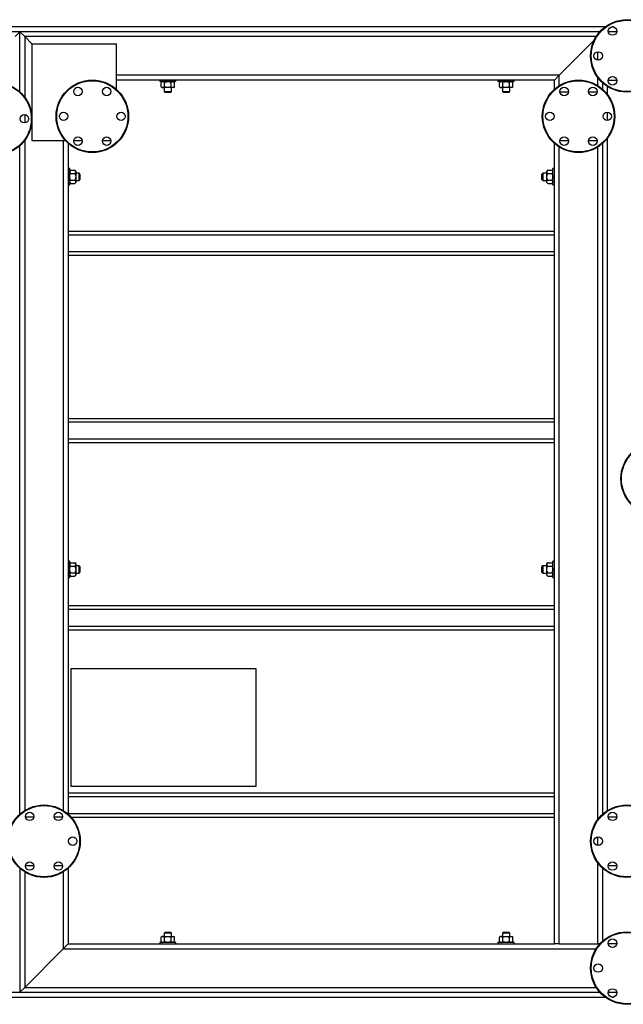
# Model space of a CAD drawing. Header units: millimetres. Extents: x 5 to 589, y 5 to 415.
# Tile 46 of 85: x 330 to 376, y 71 to 145. Entities that reach past the tile are written whole.
import ezdxf

# ---------------------------------------------------------------- set-up
doc = ezdxf.new("R2010")
doc.units = ezdxf.units.MM
doc.layers.add('TRAIT-FORT', color=4, linetype='Continuous', lineweight=25)

msp = doc.modelspace()

# ---------------------------------------------------------------- linework, layer by layer
at = {"layer": 'TRAIT-FORT', "color": 4, "linetype": 'Continuous', "lineweight": 25}
for p, q in [((373.81, 144.003), (316.512, 144.003)), ((330.161, 144.003), (316.512, 144.003)), ((374.206, 144.366), (316.786, 144.366)), ((329.797, 143.639), (330.161, 144.003)), ((330.161, 144.003), (329.797, 143.639)), ((330.161, 139.49), (330.161, 144.003)), ((330.161, 144.003), (330.525, 143.639)), ((373.81, 144.003), (330.161, 144.003)), ((330.525, 143.639), (330.161, 144.003)), ((375.077, 144.003), (374.449, 144.003)), ((374.826, 144.366), (374.701, 144.366)), ((330.525, 143.639), (331.07, 143.094)), ((330.525, 143.639), (330.525, 139.094)), ((373.536, 143.639), (330.525, 143.639)), ((331.07, 143.094), (337.434, 143.094)), ((331.07, 143.094), (331.07, 135.821)), ((337.434, 139.672), (337.434, 143.094)), ((370.752, 140.73), (373.382, 143.36)), ((373.661, 141.867), (373.661, 142.502)), ((370.752, 140.73), (337.434, 140.73)), ((370.388, 140.366), (337.434, 140.366)), ((340.684, 140.366), (340.684, 140.253)), ((341.911, 140.253), (340.684, 140.253)), ((340.866, 140.253), (340.799, 140.186)), ((340.799, 139.865), (340.799, 140.186)), ((341.048, 139.865), (341.048, 140.186)), ((341.547, 139.865), (341.547, 140.186)), ((341.796, 140.186), (341.729, 140.253)), ((341.796, 139.865), (341.796, 140.186)), ((341.911, 140.253), (341.911, 140.366)), ((366.138, 140.366), (366.138, 140.253)), ((367.366, 140.253), (366.138, 140.253)), ((366.32, 140.253), (366.253, 140.186)), ((366.253, 139.865), (366.253, 140.186)), ((366.503, 139.865), (366.503, 140.186)), ((367.001, 139.865), (367.001, 140.186)), ((367.251, 140.186), (367.184, 140.253)), ((367.251, 139.865), (367.251, 140.186)), ((367.366, 140.253), (367.366, 140.366)), ((370.388, 140.366), (370.752, 140.73)), ((370.752, 140.73), (370.388, 140.366)), ((370.388, 139.672), (370.388, 140.366)), ((370.752, 139.946), (370.752, 140.73)), ((373.661, 139.946), (373.661, 140.548)), ((374.025, 139.672), (374.025, 140.152)), ((374.449, 140.366), (375.077, 140.366)), ((340.799, 139.865), (340.866, 139.798)), ((340.923, 139.798), (340.866, 139.798)), ((341.297, 139.798), (340.923, 139.798)), ((341.025, 139.798), (341.025, 139.503)), ((341.025, 139.503), (341.093, 139.435)), ((341.025, 139.503), (341.57, 139.503)), ((341.502, 139.435), (341.093, 139.435)), ((341.671, 139.798), (341.297, 139.798)), ((341.502, 139.435), (341.57, 139.503)), ((341.57, 139.503), (341.57, 139.798)), ((341.729, 139.798), (341.671, 139.798)), ((341.729, 139.798), (341.796, 139.865)), ((366.253, 139.865), (366.32, 139.798)), ((366.378, 139.798), (366.32, 139.798)), ((366.752, 139.798), (366.378, 139.798)), ((366.479, 139.798), (366.479, 139.503)), ((366.479, 139.503), (366.547, 139.435)), ((366.479, 139.503), (367.025, 139.503)), ((366.956, 139.435), (366.547, 139.435)), ((367.126, 139.798), (366.752, 139.798)), ((366.956, 139.435), (367.025, 139.503)), ((367.025, 139.503), (367.025, 139.798)), ((367.184, 139.798), (367.126, 139.798)), ((367.184, 139.798), (367.251, 139.865)), ((371.441, 139.457), (370.813, 139.457)), ((373.6, 139.457), (372.972, 139.457)), ((374.388, 139.275), (374.388, 139.878)), ((374.388, 137.322), (374.388, 137.956)), ((330.525, 137.775), (330.525, 137.14)), ((330.525, 135.821), (330.525, 85.401)), ((331.07, 135.821), (333.583, 135.821)), ((333.434, 135.821), (333.434, 85.401)), ((333.797, 135.606), (333.797, 85.126)), ((334.222, 135.821), (334.85, 135.821)), ((336.381, 135.821), (336.979, 135.821)), ((336.979, 135.821), (337.004, 135.846)), ((370.388, 75.366), (370.388, 135.606)), ((370.813, 135.821), (371.441, 135.821)), ((372.972, 135.821), (373.6, 135.821)), ((374.025, 85.126), (374.025, 135.606)), ((374.388, 85.401), (374.388, 136.003)), ((330.161, 85.126), (330.161, 135.425)), ((370.752, 75.366), (370.752, 135.332)), ((373.661, 84.73), (373.661, 135.332)), ((333.911, 133.707), (333.797, 133.707)), ((333.911, 132.48), (333.911, 133.707)), ((333.978, 133.592), (333.911, 133.525)), ((333.978, 133.592), (334.299, 133.592)), ((334.366, 133.525), (334.299, 133.592)), ((334.366, 133.525), (334.366, 133.468)), ((334.366, 133.468), (334.366, 133.094)), ((334.616, 133.366), (334.366, 133.366)), ((334.684, 133.298), (334.616, 133.366)), ((334.616, 132.821), (334.616, 133.366)), ((369.525, 133.366), (369.456, 133.298)), ((369.82, 133.366), (369.525, 133.366)), ((369.525, 133.366), (369.525, 132.821)), ((369.887, 133.592), (369.82, 133.525)), ((369.82, 133.468), (369.82, 133.525)), ((369.82, 133.094), (369.82, 133.468)), ((369.887, 133.592), (370.208, 133.592)), ((370.275, 133.525), (370.208, 133.592)), ((370.388, 133.707), (370.275, 133.707)), ((370.275, 132.48), (370.275, 133.707)), ((333.911, 132.662), (333.978, 132.595)), ((333.978, 133.343), (334.299, 133.343)), ((333.978, 132.844), (334.299, 132.844)), ((334.299, 132.595), (334.366, 132.662)), ((334.366, 133.094), (334.366, 132.72)), ((334.366, 132.821), (334.616, 132.821)), ((334.366, 132.72), (334.366, 132.662)), ((334.616, 132.821), (334.684, 132.889)), ((334.684, 133.298), (334.684, 132.889)), ((369.456, 132.889), (369.456, 133.298)), ((369.456, 132.889), (369.525, 132.821)), ((369.525, 132.821), (369.82, 132.821)), ((369.82, 132.72), (369.82, 133.094)), ((369.82, 132.662), (369.82, 132.72)), ((369.82, 132.662), (369.887, 132.595)), ((369.887, 133.343), (370.208, 133.343)), ((369.887, 132.844), (370.208, 132.844)), ((370.208, 132.595), (370.275, 132.662)), ((333.797, 132.48), (333.911, 132.48)), ((333.978, 132.595), (334.299, 132.595)), ((369.887, 132.595), (370.208, 132.595)), ((370.275, 132.48), (370.388, 132.48)), ((333.797, 129.003), (370.388, 129.003)), ((333.797, 128.73), (370.388, 128.73)), ((333.797, 127.457), (370.388, 127.457)), ((333.797, 127.185), (370.388, 127.185)), ((333.797, 114.912), (370.388, 114.912)), ((333.797, 114.639), (370.388, 114.639)), ((333.797, 113.366), (370.388, 113.366)), ((333.797, 113.094), (370.388, 113.094)), ((333.911, 104.162), (333.797, 104.162)), ((333.911, 102.935), (333.911, 104.162)), ((333.978, 104.047), (333.911, 103.98)), ((333.978, 104.047), (334.299, 104.047)), ((333.978, 103.798), (334.299, 103.798)), ((334.366, 103.98), (334.299, 104.047)), ((334.366, 103.98), (334.366, 103.922)), ((334.366, 103.922), (334.366, 103.548)), ((334.616, 103.821), (334.366, 103.821)), ((334.684, 103.753), (334.616, 103.821)), ((334.616, 103.275), (334.616, 103.821)), ((334.684, 103.753), (334.684, 103.344)), ((369.525, 103.821), (369.456, 103.753)), ((369.456, 103.344), (369.456, 103.753)), ((369.82, 103.821), (369.525, 103.821)), ((369.525, 103.821), (369.525, 103.275)), ((369.887, 104.047), (369.82, 103.98)), ((369.82, 103.922), (369.82, 103.98)), ((369.82, 103.548), (369.82, 103.922)), ((369.887, 104.047), (370.208, 104.047)), ((369.887, 103.798), (370.208, 103.798)), ((370.275, 103.98), (370.208, 104.047)), ((370.388, 104.162), (370.275, 104.162)), ((370.275, 102.935), (370.275, 104.162)), ((333.911, 103.116), (333.978, 103.05)), ((333.978, 103.299), (334.299, 103.299)), ((333.978, 103.05), (334.299, 103.05)), ((334.299, 103.05), (334.366, 103.116)), ((334.366, 103.548), (334.366, 103.174)), ((334.366, 103.275), (334.616, 103.275)), ((334.366, 103.174), (334.366, 103.116)), ((334.616, 103.275), (334.684, 103.344)), ((369.456, 103.344), (369.525, 103.275)), ((369.525, 103.275), (369.82, 103.275)), ((369.82, 103.174), (369.82, 103.548)), ((369.82, 103.116), (369.82, 103.174)), ((369.82, 103.116), (369.887, 103.05)), ((369.887, 103.299), (370.208, 103.299)), ((369.887, 103.05), (370.208, 103.05)), ((370.208, 103.05), (370.275, 103.116)), ((333.797, 102.935), (333.911, 102.935)), ((370.275, 102.935), (370.388, 102.935)), ((333.797, 100.821), (370.388, 100.821)), ((333.797, 100.548), (370.388, 100.548)), ((333.797, 99.275), (370.388, 99.275)), ((333.797, 99.003), (370.388, 99.003)), ((334.017, 96.094), (347.93, 96.094)), ((334.017, 87.215), (334.017, 96.094)), ((347.93, 96.094), (347.93, 87.215)), ((333.797, 86.73), (370.388, 86.73)), ((347.93, 87.215), (334.017, 87.215)), ((333.797, 86.457), (370.388, 86.457)), ((331.214, 84.912), (330.586, 84.912)), ((333.373, 84.912), (332.745, 84.912)), ((333.797, 85.185), (370.388, 85.185)), ((334.012, 84.912), (370.388, 84.912)), ((375.077, 84.912), (374.449, 84.912)), ((373.661, 82.776), (373.661, 83.411)), ((330.161, 81.061), (330.161, 71.73)), ((330.525, 80.787), (330.525, 72.094)), ((330.586, 81.275), (331.214, 81.275)), ((332.745, 81.275), (333.373, 81.275)), ((333.434, 80.787), (333.434, 75.003)), ((333.797, 81.061), (333.797, 75.366)), ((373.661, 75.366), (373.661, 81.457)), ((374.025, 75.581), (374.025, 81.061)), ((374.449, 81.275), (375.077, 81.275)), ((340.866, 75.935), (340.799, 75.868)), ((340.799, 75.547), (340.799, 75.868)), ((340.866, 75.935), (340.923, 75.935)), ((340.923, 75.935), (341.297, 75.935)), ((341.093, 76.253), (341.025, 76.185)), ((341.025, 76.185), (341.025, 75.935)), ((341.57, 76.185), (341.025, 76.185)), ((341.048, 75.547), (341.048, 75.868)), ((341.093, 76.253), (341.502, 76.253)), ((341.297, 75.935), (341.671, 75.935)), ((341.57, 76.185), (341.502, 76.253)), ((341.547, 75.547), (341.547, 75.868)), ((341.57, 75.935), (341.57, 76.185)), ((341.671, 75.935), (341.729, 75.935)), ((341.796, 75.868), (341.729, 75.935)), ((341.796, 75.547), (341.796, 75.868)), ((366.32, 75.935), (366.253, 75.868)), ((366.253, 75.547), (366.253, 75.868)), ((366.32, 75.935), (366.378, 75.935)), ((366.378, 75.935), (366.752, 75.935)), ((366.547, 76.253), (366.479, 76.185)), ((366.479, 76.185), (366.479, 75.935)), ((367.025, 76.185), (366.479, 76.185)), ((366.503, 75.547), (366.503, 75.868)), ((366.547, 76.253), (366.956, 76.253)), ((366.752, 75.935), (367.126, 75.935)), ((367.025, 76.185), (366.956, 76.253)), ((367.001, 75.547), (367.001, 75.868)), ((367.025, 75.935), (367.025, 76.185)), ((367.126, 75.935), (367.184, 75.935)), ((367.251, 75.868), (367.184, 75.935)), ((367.251, 75.547), (367.251, 75.868)), ((330.525, 72.094), (333.434, 75.003)), ((333.434, 75.003), (333.797, 75.366)), ((333.797, 75.366), (333.434, 75.003)), ((333.434, 75.003), (373.536, 75.003)), ((333.797, 75.366), (370.388, 75.366)), ((340.684, 75.48), (340.684, 75.366)), ((341.911, 75.48), (340.684, 75.48)), ((340.799, 75.547), (340.866, 75.48)), ((341.729, 75.48), (341.796, 75.547)), ((341.911, 75.366), (341.911, 75.48)), ((366.138, 75.48), (366.138, 75.366)), ((367.366, 75.48), (366.138, 75.48)), ((366.253, 75.547), (366.32, 75.48)), ((367.184, 75.48), (367.251, 75.547)), ((367.366, 75.366), (367.366, 75.48)), ((370.752, 75.366), (370.388, 75.366)), ((370.752, 75.366), (373.661, 75.366)), ((373.81, 75.366), (373.661, 75.366)), ((375.077, 75.366), (374.449, 75.366)), ((330.161, 71.73), (330.525, 72.094)), ((330.525, 72.094), (330.161, 71.73)), ((330.525, 72.094), (373.536, 72.094)), ((316.967, 71.73), (373.81, 71.73)), ((317.241, 71.366), (374.206, 71.366)), ((330.161, 71.73), (373.81, 71.73)), ((374.449, 71.73), (375.077, 71.73)), ((374.701, 71.366), (374.826, 71.366))]:
    msp.add_line(p, q, dxfattribs=at)
for centre, radius in [((375.843, 142.185), 2.727), ((375.843, 142.185), 2.682), ((374.763, 144.054), 0.318), ((373.684, 142.185), 0.318), ((328.343, 137.457), 2.727), ((328.343, 137.457), 2.682), ((335.616, 137.639), 2.727), ((335.616, 137.639), 2.682), ((372.206, 137.639), 2.727), ((372.206, 137.639), 2.682), ((374.763, 140.315), 0.318), ((334.536, 139.509), 0.318), ((336.695, 139.509), 0.318), ((371.127, 139.509), 0.318), ((373.286, 139.509), 0.318), ((333.456, 137.639), 0.318), ((337.775, 137.639), 0.318), ((370.047, 137.639), 0.318), ((374.366, 137.639), 0.318), ((330.502, 137.457), 0.318), ((334.536, 135.769), 0.318), ((336.695, 135.769), 0.318), ((371.127, 135.769), 0.318), ((373.286, 135.769), 0.318), ((378.116, 110.366), 2.727), ((378.116, 110.366), 2.682), ((331.979, 83.094), 2.727), ((331.979, 83.094), 2.682), ((330.9, 84.963), 0.318), ((333.059, 84.963), 0.318), ((375.843, 83.094), 2.727), ((375.843, 83.094), 2.682), ((374.763, 84.963), 0.318), ((334.138, 83.094), 0.318), ((373.684, 83.094), 0.318), ((330.9, 81.224), 0.318), ((333.059, 81.224), 0.318), ((374.763, 81.224), 0.318), ((375.843, 73.548), 2.727), ((375.843, 73.548), 2.682), ((374.763, 75.418), 0.318), ((373.684, 73.548), 0.318), ((374.763, 71.678), 0.318)]:
    msp.add_circle(centre, radius, dxfattribs=at)
for points, knots in [([(340.923, 140.253), (340.901, 140.249), (340.858, 140.241), (340.818, 140.204), (340.799, 140.186)], [0, 0, 0, 0, 0.504, 1, 1, 1, 1]), ([(341.048, 140.186), (341.031, 140.202), (340.996, 140.233), (340.953, 140.251), (340.929, 140.253), (340.923, 140.253)], [0, 0, 0, 0, 0.432385, 0.879554, 1, 1, 1, 1]), ([(341.048, 140.186), (341.077, 140.199), (341.131, 140.224), (341.215, 140.248), (341.27, 140.251), (341.297, 140.253)], [0, 0, 0, 0, 0.370457, 0.681018, 1, 1, 1, 1]), ([(341.297, 140.253), (341.302, 140.253), (341.336, 140.252), (341.402, 140.243), (341.481, 140.217), (341.528, 140.195), (341.547, 140.186)], [0, 0, 0, 0, 0.048369, 0.39933, 0.762965, 1, 1, 1, 1]), ([(341.547, 140.186), (341.564, 140.202), (341.598, 140.233), (341.642, 140.251), (341.666, 140.253), (341.671, 140.253)], [0, 0, 0, 0, 0.432385, 0.879554, 1, 1, 1, 1]), ([(341.671, 140.253), (341.693, 140.249), (341.737, 140.241), (341.776, 140.204), (341.796, 140.186)], [0, 0, 0, 0, 0.504, 1, 1, 1, 1]), ([(366.378, 140.253), (366.356, 140.249), (366.313, 140.241), (366.273, 140.204), (366.253, 140.186)], [0, 0, 0, 0, 0.504, 1, 1, 1, 1]), ([(366.503, 140.186), (366.486, 140.202), (366.451, 140.233), (366.408, 140.251), (366.383, 140.253), (366.378, 140.253)], [0, 0, 0, 0, 0.432385, 0.879554, 1, 1, 1, 1]), ([(366.503, 140.186), (366.532, 140.199), (366.585, 140.224), (366.67, 140.248), (366.724, 140.251), (366.752, 140.253)], [0, 0, 0, 0, 0.370457, 0.681018, 1, 1, 1, 1]), ([(366.752, 140.253), (366.756, 140.253), (366.791, 140.252), (366.857, 140.243), (366.936, 140.217), (366.983, 140.195), (367.001, 140.186)], [0, 0, 0, 0, 0.048369, 0.39933, 0.762965, 1, 1, 1, 1]), ([(367.001, 140.186), (367.018, 140.202), (367.053, 140.233), (367.096, 140.251), (367.121, 140.253), (367.126, 140.253)], [0, 0, 0, 0, 0.432385, 0.879554, 1, 1, 1, 1]), ([(367.126, 140.253), (367.148, 140.249), (367.191, 140.241), (367.231, 140.204), (367.251, 140.186)], [0, 0, 0, 0, 0.504, 1, 1, 1, 1]), ([(340.799, 139.865), (340.807, 139.857), (340.824, 139.841), (340.851, 139.821), (340.879, 139.806), (340.903, 139.799), (340.918, 139.798), (340.923, 139.798)], [0, 0, 0, 0, 0.215517, 0.432226, 0.654457, 0.879688, 1, 1, 1, 1]), ([(340.923, 139.798), (340.945, 139.802), (340.989, 139.81), (341.028, 139.847), (341.048, 139.865)], [0, 0, 0, 0, 0.504, 1, 1, 1, 1]), ([(341.297, 139.798), (341.27, 139.8), (341.216, 139.803), (341.132, 139.826), (341.077, 139.852), (341.048, 139.865)], [0, 0, 0, 0, 0.3099902, 0.6295459, 1, 1, 1, 1]), ([(341.547, 139.865), (341.528, 139.856), (341.482, 139.834), (341.403, 139.808), (341.337, 139.799), (341.302, 139.798), (341.297, 139.798)], [0, 0, 0, 0, 0.2370392, 0.5890192, 0.9516306, 1, 1, 1, 1]), ([(341.671, 139.798), (341.649, 139.802), (341.606, 139.81), (341.566, 139.847), (341.547, 139.865)], [0, 0, 0, 0, 0.504, 1, 1, 1, 1]), ([(341.796, 139.865), (341.779, 139.849), (341.744, 139.818), (341.701, 139.8), (341.677, 139.798), (341.671, 139.798)], [0, 0, 0, 0, 0.4323851, 0.8795539, 1, 1, 1, 1]), ([(366.253, 139.865), (366.262, 139.857), (366.279, 139.841), (366.305, 139.821), (366.333, 139.806), (366.358, 139.799), (366.373, 139.798), (366.378, 139.798)], [0, 0, 0, 0, 0.215517, 0.432226, 0.654457, 0.879688, 1, 1, 1, 1]), ([(366.378, 139.798), (366.4, 139.802), (366.443, 139.81), (366.483, 139.847), (366.503, 139.865)], [0, 0, 0, 0, 0.504, 1, 1, 1, 1]), ([(366.752, 139.798), (366.725, 139.8), (366.67, 139.803), (366.586, 139.826), (366.532, 139.852), (366.503, 139.865)], [0, 0, 0, 0, 0.3099902, 0.6295459, 1, 1, 1, 1]), ([(367.001, 139.865), (366.983, 139.856), (366.937, 139.834), (366.858, 139.808), (366.792, 139.799), (366.756, 139.798), (366.752, 139.798)], [0, 0, 0, 0, 0.2370392, 0.5890192, 0.9516306, 1, 1, 1, 1]), ([(367.126, 139.798), (367.104, 139.802), (367.06, 139.81), (367.021, 139.847), (367.001, 139.865)], [0, 0, 0, 0, 0.504, 1, 1, 1, 1]), ([(367.251, 139.865), (367.233, 139.849), (367.199, 139.818), (367.156, 139.8), (367.131, 139.798), (367.126, 139.798)], [0, 0, 0, 0, 0.4323851, 0.8795539, 1, 1, 1, 1]), ([(333.978, 133.592), (333.97, 133.584), (333.954, 133.567), (333.934, 133.54), (333.919, 133.512), (333.912, 133.488), (333.911, 133.473), (333.911, 133.468)], [0, 0, 0, 0, 0.215517, 0.432226, 0.654457, 0.879688, 1, 1, 1, 1]), ([(333.911, 133.468), (333.915, 133.446), (333.923, 133.402), (333.959, 133.363), (333.978, 133.343)], [0, 0, 0, 0, 0.504, 1, 1, 1, 1]), ([(334.366, 133.468), (334.362, 133.49), (334.354, 133.533), (334.317, 133.573), (334.299, 133.592)], [0, 0, 0, 0, 0.504, 1, 1, 1, 1]), ([(334.299, 133.343), (334.314, 133.36), (334.346, 133.395), (334.364, 133.438), (334.365, 133.462), (334.366, 133.468)], [0, 0, 0, 0, 0.432385, 0.879554, 1, 1, 1, 1]), ([(369.887, 133.592), (369.879, 133.584), (369.863, 133.567), (369.843, 133.54), (369.828, 133.512), (369.821, 133.488), (369.82, 133.473), (369.82, 133.468)], [0, 0, 0, 0, 0.215517, 0.432226, 0.654457, 0.879688, 1, 1, 1, 1]), ([(369.82, 133.468), (369.824, 133.446), (369.832, 133.402), (369.869, 133.363), (369.887, 133.343)], [0, 0, 0, 0, 0.504, 1, 1, 1, 1]), ([(370.275, 133.468), (370.271, 133.49), (370.263, 133.533), (370.226, 133.573), (370.208, 133.592)], [0, 0, 0, 0, 0.504, 1, 1, 1, 1]), ([(370.208, 133.343), (370.223, 133.36), (370.255, 133.395), (370.273, 133.438), (370.274, 133.462), (370.275, 133.468)], [0, 0, 0, 0, 0.432385, 0.879554, 1, 1, 1, 1]), ([(333.911, 133.094), (333.913, 133.121), (333.916, 133.175), (333.939, 133.259), (333.964, 133.314), (333.978, 133.343)], [0, 0, 0, 0, 0.3099902, 0.6295459, 1, 1, 1, 1]), ([(333.978, 132.844), (333.969, 132.863), (333.947, 132.909), (333.921, 132.988), (333.911, 133.054), (333.911, 133.089), (333.911, 133.094)], [0, 0, 0, 0, 0.2370392, 0.5890192, 0.9516306, 1, 1, 1, 1]), ([(333.911, 132.72), (333.915, 132.742), (333.923, 132.785), (333.959, 132.825), (333.978, 132.844)], [0, 0, 0, 0, 0.504, 1, 1, 1, 1]), ([(333.978, 132.595), (333.962, 132.612), (333.93, 132.647), (333.912, 132.69), (333.911, 132.714), (333.911, 132.72)], [0, 0, 0, 0, 0.432385, 0.879554, 1, 1, 1, 1]), ([(334.299, 133.343), (334.312, 133.314), (334.337, 133.26), (334.361, 133.176), (334.364, 133.121), (334.366, 133.094)], [0, 0, 0, 0, 0.370457, 0.681018, 1, 1, 1, 1]), ([(334.366, 133.094), (334.366, 133.089), (334.365, 133.055), (334.356, 132.989), (334.33, 132.91), (334.308, 132.863), (334.299, 132.844)], [0, 0, 0, 0, 0.048369, 0.39933, 0.762965, 1, 1, 1, 1]), ([(334.299, 132.844), (334.314, 132.827), (334.346, 132.793), (334.364, 132.75), (334.365, 132.725), (334.366, 132.72)], [0, 0, 0, 0, 0.432385, 0.879554, 1, 1, 1, 1]), ([(334.366, 132.72), (334.362, 132.698), (334.354, 132.654), (334.317, 132.615), (334.299, 132.595)], [0, 0, 0, 0, 0.504, 1, 1, 1, 1]), ([(369.82, 133.094), (369.822, 133.121), (369.825, 133.175), (369.848, 133.259), (369.873, 133.314), (369.887, 133.343)], [0, 0, 0, 0, 0.3099902, 0.6295459, 1, 1, 1, 1]), ([(369.887, 132.844), (369.878, 132.863), (369.856, 132.909), (369.83, 132.988), (369.82, 133.054), (369.82, 133.089), (369.82, 133.094)], [0, 0, 0, 0, 0.2370392, 0.5890192, 0.9516306, 1, 1, 1, 1]), ([(369.82, 132.72), (369.824, 132.742), (369.832, 132.785), (369.869, 132.825), (369.887, 132.844)], [0, 0, 0, 0, 0.504, 1, 1, 1, 1]), ([(369.887, 132.595), (369.871, 132.612), (369.84, 132.647), (369.821, 132.69), (369.82, 132.714), (369.82, 132.72)], [0, 0, 0, 0, 0.432385, 0.879554, 1, 1, 1, 1]), ([(370.208, 133.343), (370.221, 133.314), (370.246, 133.26), (370.27, 133.176), (370.273, 133.121), (370.275, 133.094)], [0, 0, 0, 0, 0.370457, 0.681018, 1, 1, 1, 1]), ([(370.275, 133.094), (370.275, 133.089), (370.274, 133.055), (370.265, 132.989), (370.239, 132.91), (370.217, 132.863), (370.208, 132.844)], [0, 0, 0, 0, 0.048369, 0.39933, 0.762965, 1, 1, 1, 1]), ([(370.208, 132.844), (370.223, 132.827), (370.255, 132.793), (370.273, 132.75), (370.274, 132.725), (370.275, 132.72)], [0, 0, 0, 0, 0.432385, 0.879554, 1, 1, 1, 1]), ([(370.275, 132.72), (370.271, 132.698), (370.263, 132.654), (370.226, 132.615), (370.208, 132.595)], [0, 0, 0, 0, 0.504, 1, 1, 1, 1]), ([(333.978, 104.047), (333.97, 104.038), (333.954, 104.021), (333.934, 103.995), (333.919, 103.967), (333.912, 103.942), (333.911, 103.927), (333.911, 103.922)], [0, 0, 0, 0, 0.215517, 0.432226, 0.654457, 0.879688, 1, 1, 1, 1]), ([(333.911, 103.922), (333.915, 103.9), (333.923, 103.857), (333.959, 103.817), (333.978, 103.798)], [0, 0, 0, 0, 0.504, 1, 1, 1, 1]), ([(333.911, 103.548), (333.913, 103.575), (333.916, 103.63), (333.939, 103.714), (333.964, 103.768), (333.978, 103.798)], [0, 0, 0, 0, 0.3099902, 0.6295459, 1, 1, 1, 1]), ([(334.366, 103.922), (334.362, 103.944), (334.354, 103.988), (334.317, 104.027), (334.299, 104.047)], [0, 0, 0, 0, 0.504, 1, 1, 1, 1]), ([(334.299, 103.798), (334.314, 103.815), (334.346, 103.849), (334.364, 103.892), (334.365, 103.917), (334.366, 103.922)], [0, 0, 0, 0, 0.432385, 0.879554, 1, 1, 1, 1]), ([(334.299, 103.798), (334.312, 103.768), (334.337, 103.715), (334.361, 103.631), (334.364, 103.576), (334.366, 103.548)], [0, 0, 0, 0, 0.370457, 0.681018, 1, 1, 1, 1]), ([(369.887, 104.047), (369.879, 104.038), (369.863, 104.021), (369.843, 103.995), (369.828, 103.967), (369.821, 103.942), (369.82, 103.927), (369.82, 103.922)], [0, 0, 0, 0, 0.215517, 0.432226, 0.654457, 0.879688, 1, 1, 1, 1]), ([(369.82, 103.922), (369.824, 103.9), (369.832, 103.857), (369.869, 103.817), (369.887, 103.798)], [0, 0, 0, 0, 0.504, 1, 1, 1, 1]), ([(369.82, 103.548), (369.822, 103.575), (369.825, 103.63), (369.848, 103.714), (369.873, 103.768), (369.887, 103.798)], [0, 0, 0, 0, 0.3099902, 0.6295459, 1, 1, 1, 1]), ([(370.275, 103.922), (370.271, 103.944), (370.263, 103.988), (370.226, 104.027), (370.208, 104.047)], [0, 0, 0, 0, 0.504, 1, 1, 1, 1]), ([(370.208, 103.798), (370.223, 103.815), (370.255, 103.849), (370.273, 103.892), (370.274, 103.917), (370.275, 103.922)], [0, 0, 0, 0, 0.432385, 0.879554, 1, 1, 1, 1]), ([(370.208, 103.798), (370.221, 103.768), (370.246, 103.715), (370.27, 103.631), (370.273, 103.576), (370.275, 103.548)], [0, 0, 0, 0, 0.370457, 0.681018, 1, 1, 1, 1]), ([(333.978, 103.299), (333.969, 103.317), (333.947, 103.364), (333.921, 103.442), (333.911, 103.508), (333.911, 103.544), (333.911, 103.548)], [0, 0, 0, 0, 0.2370392, 0.5890192, 0.9516306, 1, 1, 1, 1]), ([(333.911, 103.174), (333.915, 103.196), (333.923, 103.24), (333.959, 103.279), (333.978, 103.299)], [0, 0, 0, 0, 0.504, 1, 1, 1, 1]), ([(333.978, 103.05), (333.962, 103.067), (333.93, 103.101), (333.912, 103.144), (333.911, 103.169), (333.911, 103.174)], [0, 0, 0, 0, 0.432385, 0.879554, 1, 1, 1, 1]), ([(334.366, 103.548), (334.366, 103.544), (334.365, 103.509), (334.356, 103.443), (334.33, 103.365), (334.308, 103.317), (334.299, 103.299)], [0, 0, 0, 0, 0.048369, 0.39933, 0.762965, 1, 1, 1, 1]), ([(334.299, 103.299), (334.314, 103.282), (334.346, 103.247), (334.364, 103.204), (334.365, 103.179), (334.366, 103.174)], [0, 0, 0, 0, 0.432385, 0.879554, 1, 1, 1, 1]), ([(334.366, 103.174), (334.362, 103.152), (334.354, 103.109), (334.317, 103.069), (334.299, 103.05)], [0, 0, 0, 0, 0.504, 1, 1, 1, 1]), ([(369.887, 103.299), (369.878, 103.317), (369.856, 103.364), (369.83, 103.442), (369.82, 103.508), (369.82, 103.544), (369.82, 103.548)], [0, 0, 0, 0, 0.2370392, 0.5890192, 0.9516306, 1, 1, 1, 1]), ([(369.82, 103.174), (369.824, 103.196), (369.832, 103.24), (369.869, 103.279), (369.887, 103.299)], [0, 0, 0, 0, 0.504, 1, 1, 1, 1]), ([(369.887, 103.05), (369.871, 103.067), (369.84, 103.101), (369.821, 103.144), (369.82, 103.169), (369.82, 103.174)], [0, 0, 0, 0, 0.432385, 0.879554, 1, 1, 1, 1]), ([(370.275, 103.548), (370.275, 103.544), (370.274, 103.509), (370.265, 103.443), (370.239, 103.365), (370.217, 103.317), (370.208, 103.299)], [0, 0, 0, 0, 0.048369, 0.39933, 0.762965, 1, 1, 1, 1]), ([(370.208, 103.299), (370.223, 103.282), (370.255, 103.247), (370.273, 103.204), (370.274, 103.179), (370.275, 103.174)], [0, 0, 0, 0, 0.432385, 0.879554, 1, 1, 1, 1]), ([(370.275, 103.174), (370.271, 103.152), (370.263, 103.109), (370.226, 103.069), (370.208, 103.05)], [0, 0, 0, 0, 0.504, 1, 1, 1, 1]), ([(340.923, 75.935), (340.901, 75.931), (340.858, 75.923), (340.818, 75.886), (340.799, 75.868)], [0, 0, 0, 0, 0.504, 1, 1, 1, 1]), ([(341.048, 75.868), (341.031, 75.883), (340.996, 75.915), (340.953, 75.933), (340.929, 75.934), (340.923, 75.935)], [0, 0, 0, 0, 0.432385, 0.879554, 1, 1, 1, 1]), ([(341.048, 75.868), (341.077, 75.881), (341.131, 75.906), (341.215, 75.93), (341.27, 75.933), (341.297, 75.935)], [0, 0, 0, 0, 0.370457, 0.681018, 1, 1, 1, 1]), ([(341.297, 75.935), (341.302, 75.935), (341.336, 75.934), (341.402, 75.925), (341.481, 75.899), (341.528, 75.877), (341.547, 75.868)], [0, 0, 0, 0, 0.048369, 0.39933, 0.762965, 1, 1, 1, 1]), ([(341.547, 75.868), (341.564, 75.883), (341.598, 75.915), (341.642, 75.933), (341.666, 75.934), (341.671, 75.935)], [0, 0, 0, 0, 0.432385, 0.879554, 1, 1, 1, 1]), ([(341.671, 75.935), (341.693, 75.931), (341.737, 75.923), (341.776, 75.886), (341.796, 75.868)], [0, 0, 0, 0, 0.504, 1, 1, 1, 1]), ([(366.378, 75.935), (366.356, 75.931), (366.313, 75.923), (366.273, 75.886), (366.253, 75.868)], [0, 0, 0, 0, 0.504, 1, 1, 1, 1]), ([(366.503, 75.868), (366.486, 75.883), (366.451, 75.915), (366.408, 75.933), (366.383, 75.934), (366.378, 75.935)], [0, 0, 0, 0, 0.432385, 0.879554, 1, 1, 1, 1]), ([(366.503, 75.868), (366.532, 75.881), (366.585, 75.906), (366.67, 75.93), (366.724, 75.933), (366.752, 75.935)], [0, 0, 0, 0, 0.370457, 0.681018, 1, 1, 1, 1]), ([(366.752, 75.935), (366.756, 75.935), (366.791, 75.934), (366.857, 75.925), (366.936, 75.899), (366.983, 75.877), (367.001, 75.868)], [0, 0, 0, 0, 0.048369, 0.39933, 0.762965, 1, 1, 1, 1]), ([(367.001, 75.868), (367.018, 75.883), (367.053, 75.915), (367.096, 75.933), (367.121, 75.934), (367.126, 75.935)], [0, 0, 0, 0, 0.432385, 0.879554, 1, 1, 1, 1]), ([(367.126, 75.935), (367.148, 75.931), (367.191, 75.923), (367.231, 75.886), (367.251, 75.868)], [0, 0, 0, 0, 0.504, 1, 1, 1, 1]), ([(340.799, 75.547), (340.807, 75.539), (340.824, 75.523), (340.851, 75.503), (340.879, 75.488), (340.903, 75.481), (340.918, 75.48), (340.923, 75.48)], [0, 0, 0, 0, 0.215517, 0.432226, 0.654457, 0.879688, 1, 1, 1, 1]), ([(340.923, 75.48), (340.945, 75.484), (340.989, 75.492), (341.028, 75.529), (341.048, 75.547)], [0, 0, 0, 0, 0.504, 1, 1, 1, 1]), ([(341.297, 75.48), (341.27, 75.482), (341.216, 75.485), (341.132, 75.508), (341.077, 75.533), (341.048, 75.547)], [0, 0, 0, 0, 0.3099902, 0.6295459, 1, 1, 1, 1]), ([(341.547, 75.547), (341.528, 75.538), (341.482, 75.516), (341.403, 75.49), (341.337, 75.48), (341.302, 75.48), (341.297, 75.48)], [0, 0, 0, 0, 0.2370392, 0.5890192, 0.9516306, 1, 1, 1, 1]), ([(341.671, 75.48), (341.649, 75.484), (341.606, 75.492), (341.566, 75.529), (341.547, 75.547)], [0, 0, 0, 0, 0.504, 1, 1, 1, 1]), ([(341.796, 75.547), (341.779, 75.531), (341.744, 75.499), (341.701, 75.481), (341.677, 75.48), (341.671, 75.48)], [0, 0, 0, 0, 0.4323851, 0.8795539, 1, 1, 1, 1]), ([(366.253, 75.547), (366.262, 75.539), (366.279, 75.523), (366.305, 75.503), (366.333, 75.488), (366.358, 75.481), (366.373, 75.48), (366.378, 75.48)], [0, 0, 0, 0, 0.215517, 0.432226, 0.654457, 0.879688, 1, 1, 1, 1]), ([(366.378, 75.48), (366.4, 75.484), (366.443, 75.492), (366.483, 75.529), (366.503, 75.547)], [0, 0, 0, 0, 0.504, 1, 1, 1, 1]), ([(366.752, 75.48), (366.725, 75.482), (366.67, 75.485), (366.586, 75.508), (366.532, 75.533), (366.503, 75.547)], [0, 0, 0, 0, 0.3099902, 0.6295459, 1, 1, 1, 1]), ([(367.001, 75.547), (366.983, 75.538), (366.937, 75.516), (366.858, 75.49), (366.792, 75.48), (366.756, 75.48), (366.752, 75.48)], [0, 0, 0, 0, 0.2370392, 0.5890192, 0.9516306, 1, 1, 1, 1]), ([(367.126, 75.48), (367.104, 75.484), (367.06, 75.492), (367.021, 75.529), (367.001, 75.547)], [0, 0, 0, 0, 0.504, 1, 1, 1, 1]), ([(367.251, 75.547), (367.233, 75.531), (367.199, 75.499), (367.156, 75.481), (367.131, 75.48), (367.126, 75.48)], [0, 0, 0, 0, 0.4323851, 0.8795539, 1, 1, 1, 1])]:
    msp.add_open_spline(points, degree=3, knots=knots, dxfattribs=at)

doc.saveas('drawing.dxf')
